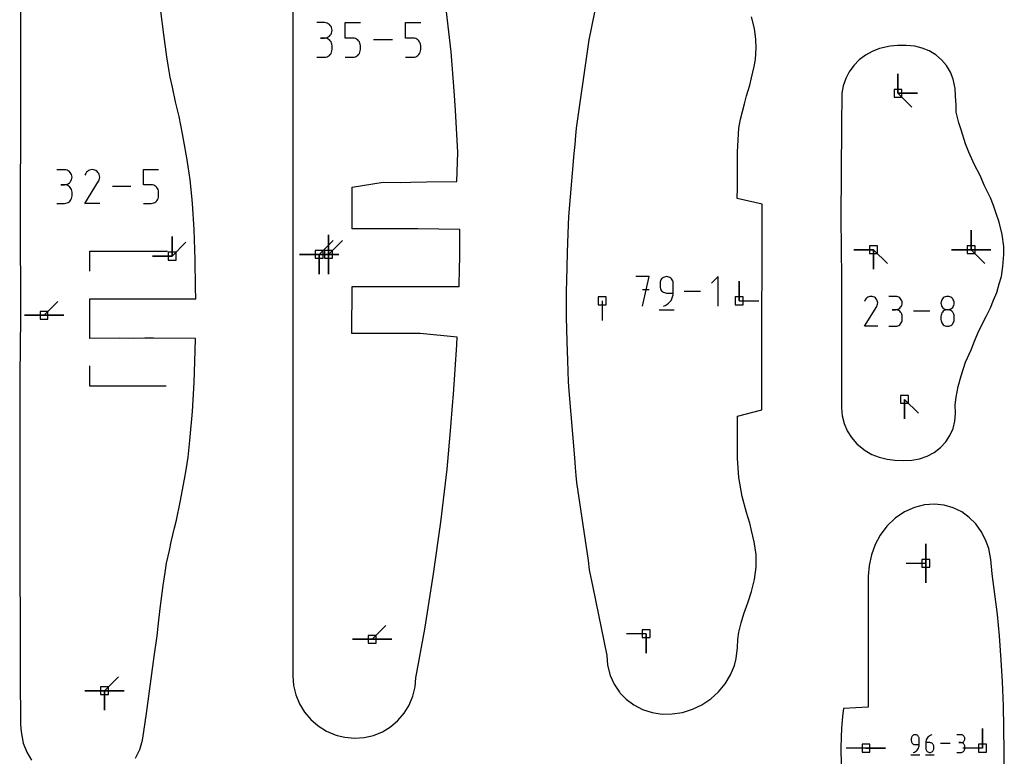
# Model space of a CAD drawing. Extents: x 0 to 600, y 0 to 900.
# Tile 51 of 55: x 440 to 512, y 805 to 859. Entities that reach past the tile are written whole.
import ezdxf

# ---------------------------------------------------------------- set-up
doc = ezdxf.new("R2010")
doc.units = 0

msp = doc.modelspace()

# ---------------------------------------------------------------- linework, layer by layer
at = {"layer": 'annotation', "color": 1}
for p, q in [((462.329334, 858.563004), (461.769863, 858.563004)), ((462.429956, 858.553973), (462.329334, 858.563004)), ((462.524638, 858.527945), (462.429956, 858.553973)), ((462.611805, 858.486521), (462.524638, 858.527945)), ((462.689883, 858.431304), (462.611805, 858.486521)), ((463.833594, 857.443983), (463.833594, 858.565927)), ((463.833594, 858.565927), (464.952536, 858.565927)), ((468.219698, 857.443983), (468.219698, 858.565927)), ((468.219698, 858.565927), (469.33864, 858.565927)), ((462.757295, 858.363892), (462.689883, 858.431304)), ((462.812469, 858.285887), (462.757295, 858.363892)), ((462.853828, 858.198891), (462.812469, 858.285887)), ((462.812469, 857.721647), (462.853828, 857.808919)), ((462.879798, 858.104502), (462.853828, 858.198891)), ((462.853828, 857.808919), (462.879798, 857.903674)), ((462.888805, 858.004323), (462.879798, 858.104502)), ((462.879798, 857.903674), (462.888805, 858.004323)), ((462.888805, 858.004323), (462.888805, 858.004323)), ((462.329334, 857.444062), (462.049204, 857.444062)), ((462.049204, 857.444062), (462.329334, 857.444062)), ((462.329334, 857.444062), (462.429956, 857.453096)), ((462.429956, 857.435031), (462.329334, 857.444062)), ((462.329334, 857.444062), (462.329334, 857.444062)), ((462.429956, 857.453096), (462.524638, 857.479139)), ((462.524638, 857.409003), (462.429956, 857.435031)), ((462.524638, 857.479139), (462.611805, 857.520603)), ((462.611805, 857.367579), (462.524638, 857.409003)), ((462.611805, 857.520603), (462.689883, 857.575901)), ((462.689883, 857.312362), (462.611805, 857.367579)), ((462.689883, 857.575901), (462.757295, 857.643445)), ((462.757295, 857.24495), (462.689883, 857.312362)), ((462.757295, 857.643445), (462.812469, 857.721647)), ((462.812469, 857.166945), (462.757295, 857.24495)), ((462.853828, 857.079949), (462.812469, 857.166945)), ((462.879798, 856.98556), (462.853828, 857.079949)), ((464.393065, 857.443983), (463.833594, 857.443983)), ((464.493521, 857.435004), (464.393065, 857.443983)), ((464.588114, 857.409106), (464.493521, 857.435004)), ((464.675255, 857.367852), (464.588114, 857.409106)), ((464.753353, 857.312803), (464.675255, 857.367852)), ((464.820818, 857.245521), (464.753353, 857.312803)), ((464.876059, 857.167569), (464.820818, 857.245521)), ((464.917486, 857.080507), (464.876059, 857.167569)), ((464.943508, 856.985897), (464.917486, 857.080507)), ((467.275146, 857.306209), (465.897561, 857.306209)), ((468.779169, 857.443983), (468.219698, 857.443983)), ((468.879625, 857.435004), (468.779169, 857.443983)), ((468.974218, 857.409106), (468.879625, 857.435004)), ((469.061359, 857.367852), (468.974218, 857.409106)), ((469.139457, 857.312803), (469.061359, 857.367852)), ((469.206922, 857.245521), (469.139457, 857.312803)), ((469.262163, 857.167569), (469.206922, 857.245521)), ((469.30359, 857.080507), (469.262163, 857.167569)), ((469.329612, 856.985897), (469.30359, 857.080507)), ((462.757295, 856.245617), (462.812469, 856.323616)), ((462.812469, 856.323616), (462.853828, 856.41062)), ((462.853828, 856.41062), (462.879798, 856.50503)), ((462.888805, 856.885381), (462.879798, 856.98556)), ((462.879798, 856.50503), (462.888805, 856.605251)), ((462.888805, 856.605251), (462.888805, 856.885381)), ((462.888805, 856.885381), (462.888805, 856.885381)), ((464.820766, 856.245782), (464.876024, 856.323959)), ((464.876024, 856.323959), (464.917468, 856.41121)), ((464.917468, 856.41121), (464.943503, 856.50595)), ((464.943503, 856.50595), (464.952536, 856.606594)), ((464.952536, 856.885302), (464.943508, 856.985897)), ((464.952536, 856.606594), (464.952536, 856.885302)), ((464.952536, 856.885302), (464.952536, 856.885302)), ((469.20687, 856.245782), (469.262128, 856.323959)), ((469.262128, 856.323959), (469.303572, 856.41121)), ((469.303572, 856.41121), (469.329607, 856.50595)), ((469.329607, 856.50595), (469.33864, 856.606594)), ((469.33864, 856.885302), (469.329612, 856.985897)), ((469.33864, 856.606594), (469.33864, 856.885302)), ((469.33864, 856.885302), (469.33864, 856.885302)), ((461.769863, 856.04657), (462.329334, 856.04657)), ((462.329334, 856.04657), (462.429956, 856.055596)), ((462.329334, 856.04657), (462.329334, 856.04657)), ((462.429956, 856.055596), (462.524638, 856.081611)), ((462.524638, 856.081611), (462.611805, 856.123017)), ((462.611805, 856.123017), (462.689883, 856.178218)), ((462.689883, 856.178218), (462.757295, 856.245617)), ((463.833594, 856.046491), (464.393065, 856.046491)), ((464.393065, 856.046491), (464.493479, 856.055519)), ((464.393065, 856.046491), (464.393065, 856.046491)), ((464.493479, 856.055519), (464.58805, 856.081548)), ((464.58805, 856.081548), (464.675185, 856.122991)), ((464.675185, 856.122991), (464.753288, 856.178264)), ((464.753288, 856.178264), (464.820766, 856.245782)), ((468.219698, 856.046491), (468.779169, 856.046491)), ((468.779169, 856.046491), (468.879583, 856.055519)), ((468.779169, 856.046491), (468.779169, 856.046491)), ((468.879583, 856.055519), (468.974154, 856.081548)), ((468.974154, 856.081548), (469.061289, 856.122991)), ((469.061289, 856.122991), (469.139392, 856.178264)), ((469.139392, 856.178264), (469.20687, 856.245782)), ((504.071962, 853.417159), (504.071962, 854.845909)), ((504.071962, 853.417159), (504.071962, 854.845909)), ((504.071962, 854.845909), (504.071962, 853.417159)), ((504.071962, 853.417159), (504.071962, 854.845909)), ((504.071962, 854.845909), (504.071962, 853.417159)), ((504.071962, 853.417159), (505.500712, 853.417159)), ((504.071962, 853.417159), (505.500712, 853.417159)), ((505.500712, 853.417159), (504.071962, 853.417159)), ((504.071962, 853.417159), (505.082241, 852.40688)), ((443.414543, 847.856211), (442.868185, 847.856211)), ((443.512807, 847.847391), (443.414543, 847.856211)), ((443.60527, 847.821973), (443.512807, 847.847391)), ((443.690393, 847.781521), (443.60527, 847.821973)), ((443.766641, 847.727597), (443.690393, 847.781521)), ((443.832473, 847.661766), (443.766641, 847.727597)), ((445.082269, 847.733616), (445.013958, 847.666219)), ((445.159878, 847.787133), (445.082269, 847.733616)), ((445.244706, 847.82623), (445.159878, 847.787133)), ((445.334677, 847.850367), (445.244706, 847.82623)), ((445.427711, 847.859006), (445.334677, 847.850367)), ((445.521732, 847.851605), (445.427711, 847.859006)), ((445.614663, 847.827625), (445.521732, 847.851605)), ((445.704424, 847.786527), (445.614663, 847.827625)), ((445.784707, 847.729519), (445.704424, 847.786527)), ((445.704424, 847.786527), (445.704424, 847.786527)), ((445.851832, 847.661109), (445.784707, 847.729519)), ((449.167216, 846.763418), (449.167216, 847.859066)), ((449.167216, 847.859066), (450.259931, 847.859066)), ((443.886354, 847.585589), (443.832473, 847.661766)), ((443.832473, 846.958205), (443.886354, 847.034574)), ((443.926743, 847.500632), (443.886354, 847.585589)), ((443.886354, 847.034574), (443.926743, 847.119801)), ((443.952105, 847.408456), (443.926743, 847.500632)), ((443.926743, 847.119801), (443.952105, 847.212335)), ((443.960901, 847.310625), (443.952105, 847.408456)), ((443.952105, 847.212335), (443.960901, 847.310625)), ((443.960901, 847.310625), (443.960901, 847.310625)), ((444.883731, 845.398661), (445.893435, 847.024157)), ((444.957021, 847.585481), (444.885274, 847.44785)), ((445.013958, 847.666219), (444.957021, 847.585481)), ((445.905202, 847.583395), (445.851832, 847.661109)), ((445.893435, 847.024157), (445.894643, 847.02565)), ((445.893435, 847.024157), (445.893435, 847.024157)), ((445.894643, 847.02565), (445.8958, 847.027157)), ((445.8958, 847.027157), (445.896916, 847.028688)), ((445.896916, 847.028688), (445.897997, 847.030258)), ((445.897997, 847.030258), (445.899052, 847.031879)), ((445.899052, 847.031879), (445.900087, 847.033563)), ((445.900087, 847.033563), (445.901111, 847.035323)), ((445.901111, 847.035323), (445.902132, 847.037172)), ((445.902132, 847.037172), (445.903156, 847.039123)), ((445.903156, 847.039123), (445.944847, 847.128636)), ((445.903156, 847.039123), (445.903156, 847.039123)), ((445.944221, 847.498473), (445.905202, 847.583395)), ((445.968292, 847.408439), (445.944221, 847.498473)), ((445.944847, 847.128636), (445.969201, 847.221424)), ((445.976817, 847.315391), (445.968292, 847.408439)), ((445.969201, 847.221424), (445.976817, 847.315391)), ((443.414543, 846.763496), (443.140978, 846.763496)), ((443.140978, 846.763496), (443.414543, 846.763496)), ((443.414543, 846.763496), (443.512807, 846.772318)), ((443.512807, 846.754676), (443.414543, 846.763496)), ((443.414543, 846.763496), (443.414543, 846.763496)), ((443.512807, 846.772318), (443.60527, 846.79775)), ((443.60527, 846.729258), (443.512807, 846.754676)), ((443.60527, 846.79775), (443.690393, 846.838243)), ((443.690393, 846.688806), (443.60527, 846.729258)), ((443.690393, 846.838243), (443.766641, 846.892245)), ((443.766641, 846.634882), (443.690393, 846.688806)), ((443.766641, 846.892245), (443.832473, 846.958205)), ((443.832473, 846.56905), (443.766641, 846.634882)), ((443.886354, 846.492874), (443.832473, 846.56905)), ((443.926743, 846.407916), (443.886354, 846.492874)), ((443.952105, 846.31574), (443.926743, 846.407916)), ((443.960901, 846.217909), (443.952105, 846.31574)), ((448.244803, 846.628873), (446.899507, 846.628873)), ((449.713574, 846.763418), (449.167216, 846.763418)), ((449.811675, 846.754649), (449.713574, 846.763418)), ((449.904051, 846.729358), (449.811675, 846.754649)), ((449.98915, 846.689071), (449.904051, 846.729358)), ((450.065417, 846.635313), (449.98915, 846.689071)), ((450.131301, 846.569608), (450.065417, 846.635313)), ((450.185247, 846.493483), (450.131301, 846.569608)), ((450.225703, 846.408461), (450.185247, 846.493483)), ((450.251115, 846.316069), (450.225703, 846.408461)), ((450.259931, 846.217832), (450.251115, 846.316069)), ((443.766641, 845.527321), (443.832473, 845.59314)), ((443.832473, 845.59314), (443.886354, 845.669311)), ((443.886354, 845.669311), (443.926743, 845.754276)), ((443.926743, 845.754276), (443.952105, 845.846473)), ((443.952105, 845.846473), (443.960901, 845.944345)), ((443.960901, 845.944345), (443.960901, 846.217909)), ((443.960901, 846.217909), (443.960901, 846.217909)), ((450.065354, 845.527366), (450.13125, 845.593301)), ((450.13125, 845.593301), (450.185213, 845.669646)), ((450.185213, 845.669646), (450.225685, 845.754852)), ((450.225685, 845.754852), (450.25111, 845.847371)), ((450.25111, 845.847371), (450.259931, 845.945656)), ((450.259931, 845.945656), (450.259931, 846.217832)), ((450.259931, 846.217832), (450.259931, 846.217832)), ((442.868185, 845.398758), (443.414543, 845.398758)), ((443.414543, 845.398758), (443.512807, 845.407573)), ((443.414543, 845.398758), (443.414543, 845.398758)), ((443.512807, 845.407573), (443.60527, 845.432978)), ((443.60527, 845.432978), (443.690393, 845.473414)), ((443.690393, 845.473414), (443.766641, 845.527321)), ((445.976446, 845.398661), (444.883731, 845.398661)), ((449.167216, 845.398681), (449.713574, 845.398681)), ((449.713574, 845.398681), (449.811634, 845.407498)), ((449.713574, 845.398681), (449.713574, 845.398681)), ((449.811634, 845.407498), (449.903989, 845.432917)), ((449.903989, 845.432917), (449.989081, 845.473389)), ((449.989081, 845.473389), (450.065354, 845.527366)), ((509.393919, 842.031592), (509.393919, 843.460342)), ((509.393919, 842.031592), (509.393919, 843.460342)), ((509.393919, 843.460342), (509.393919, 842.031592)), ((509.393919, 842.031592), (509.393919, 843.460342)), ((509.393919, 843.460342), (509.393919, 842.031592)), ((509.393919, 842.031592), (509.393919, 843.460342)), ((509.393919, 843.460342), (509.393919, 842.031592)), ((451.244582, 841.556928), (451.244582, 842.985678)), ((451.244582, 841.556928), (451.244582, 842.985678)), ((451.244582, 842.985678), (451.244582, 841.556928)), ((451.244582, 841.556928), (451.244582, 842.985678)), ((451.244582, 842.985678), (451.244582, 841.556928)), ((461.950907, 841.688506), (462.961185, 842.698785)), ((462.631734, 841.688506), (462.631734, 843.117256)), ((462.631734, 841.688506), (462.631734, 843.117256)), ((462.631734, 843.117256), (462.631734, 841.688506)), ((462.631734, 841.688506), (462.631734, 843.117256)), ((462.631734, 843.117256), (462.631734, 841.688506)), ((462.631734, 841.688506), (462.631734, 843.117256)), ((462.631734, 843.117256), (462.631734, 841.688506)), ((462.631734, 841.688506), (463.642012, 842.698785)), ((451.244582, 841.556928), (452.254861, 842.567206)), ((502.289933, 842.031592), (500.861183, 842.031592)), ((502.289933, 842.031592), (500.861183, 842.031592)), ((500.861183, 842.031592), (502.289933, 842.031592)), ((502.289933, 842.031592), (502.289933, 840.602842)), ((502.289933, 842.031592), (502.289933, 840.602842)), ((502.289933, 840.602842), (502.289933, 842.031592)), ((502.289933, 842.031592), (502.289933, 840.602842)), ((502.289933, 840.602842), (502.289933, 842.031592)), ((502.289933, 842.031592), (503.300212, 841.021313)), ((509.393919, 842.031592), (507.965169, 842.031592)), ((509.393919, 842.031592), (507.965169, 842.031592)), ((507.965169, 842.031592), (509.393919, 842.031592)), ((509.393919, 842.031592), (510.822669, 842.031592)), ((509.393919, 842.031592), (510.822669, 842.031592)), ((510.822669, 842.031592), (509.393919, 842.031592)), ((509.393919, 842.031592), (510.822669, 842.031592)), ((510.822669, 842.031592), (509.393919, 842.031592)), ((509.393919, 842.031592), (510.404198, 841.021313)), ((445.265192, 841.165383), (445.265499, 841.926165)), ((445.265499, 841.926165), (447.041563, 841.925571)), ((447.041563, 841.925571), (447.709497, 841.926085)), ((447.709497, 841.926085), (448.611783, 841.919564)), ((448.611783, 841.919564), (450.908449, 841.919089)), ((451.244582, 841.556928), (449.815832, 841.556928)), ((451.244582, 841.556928), (449.815832, 841.556928)), ((449.815832, 841.556928), (451.244582, 841.556928)), ((461.950907, 841.688506), (460.522157, 841.688506)), ((461.950907, 841.688506), (460.522157, 841.688506)), ((460.522157, 841.688506), (461.950907, 841.688506)), ((462.631734, 841.688506), (461.202984, 841.688506)), ((462.631734, 841.688506), (461.202984, 841.688506)), ((461.202984, 841.688506), (462.631734, 841.688506)), ((461.950907, 841.688506), (463.379657, 841.688506)), ((461.950907, 841.688506), (463.379657, 841.688506)), ((463.379657, 841.688506), (461.950907, 841.688506)), ((461.950907, 841.688506), (461.950907, 840.259756)), ((461.950907, 841.688506), (463.379657, 841.688506)), ((463.379657, 841.688506), (461.950907, 841.688506)), ((461.950907, 841.688506), (461.950907, 840.259756)), ((461.950907, 840.259756), (461.950907, 841.688506)), ((461.950907, 841.688506), (463.379657, 841.688506)), ((463.379657, 841.688506), (461.950907, 841.688506)), ((461.950907, 841.688506), (461.950907, 840.259756)), ((461.950907, 840.259756), (461.950907, 841.688506)), ((462.631734, 841.688506), (462.631734, 840.259756)), ((462.631734, 841.688506), (462.631734, 840.259756)), ((462.631734, 840.259756), (462.631734, 841.688506)), ((462.631734, 841.688506), (462.631734, 840.259756)), ((462.631734, 840.259756), (462.631734, 841.688506)), ((445.265097, 840.464622), (445.265192, 841.165383)), ((485.952688, 840.071548), (484.997152, 840.071548)), ((485.474988, 837.92277), (485.952688, 840.071548)), ((486.823668, 839.834802), (486.788322, 839.760369)), ((486.870797, 839.901498), (486.823668, 839.834802)), ((486.928347, 839.959105), (486.870797, 839.901498)), ((486.99496, 840.006268), (486.928347, 839.959105)), ((487.069275, 840.041632), (486.99496, 840.006268)), ((487.149933, 840.063844), (487.069275, 840.041632)), ((487.235575, 840.071548), (487.149933, 840.063844)), ((487.321393, 840.063844), (487.235575, 840.071548)), ((487.235575, 840.071548), (487.235575, 840.071548)), ((487.402146, 840.041632), (487.321393, 840.063844)), ((487.476489, 840.006268), (487.402146, 840.041632)), ((487.543079, 839.959105), (487.476489, 840.006268)), ((487.600574, 839.901498), (487.543079, 839.959105)), ((487.647631, 839.834802), (487.600574, 839.901498)), ((487.682905, 839.760369), (487.647631, 839.834802)), ((490.977138, 840.071548), (490.499437, 839.593713)), ((490.977138, 837.92277), (490.977138, 840.071548)), ((485.952688, 839.114664), (485.474988, 839.114664)), ((486.766117, 839.679555), (486.758413, 839.593713)), ((486.758413, 839.593713), (486.758413, 839.354795)), ((486.758413, 839.354795), (486.758413, 839.354795)), ((486.758413, 839.354795), (486.766117, 839.268958)), ((486.788322, 839.760369), (486.766117, 839.679555)), ((486.766117, 839.268958), (486.788322, 839.188156)), ((486.788322, 839.188156), (486.823668, 839.113741)), ((486.823668, 839.113741), (486.870797, 839.047065)), ((487.705055, 839.679555), (487.682905, 839.760369)), ((487.712736, 839.593713), (487.705055, 839.679555)), ((487.712736, 838.877094), (487.712736, 839.593713)), ((487.712736, 839.593713), (487.712736, 839.593713)), ((492.519654, 838.302655), (492.519654, 839.731405)), ((492.519654, 838.302655), (492.519654, 839.731405)), ((492.519654, 839.731405), (492.519654, 838.302655)), ((486.870797, 839.047065), (486.928347, 838.989481)), ((486.928347, 838.989481), (486.99496, 838.94234)), ((486.99496, 838.94234), (487.069275, 838.906993)), ((487.069275, 838.906993), (487.149933, 838.884794)), ((487.149933, 838.884794), (487.235575, 838.877094)), ((487.235575, 838.877094), (487.712736, 838.877094)), ((487.554058, 838.338334), (487.621538, 838.461085)), ((487.621538, 838.461085), (487.671341, 838.592963)), ((487.671341, 838.592963), (487.702172, 838.732217)), ((487.702172, 838.732217), (487.712736, 838.877094)), ((489.69378, 838.997159), (488.518865, 838.997159)), ((501.692884, 838.388993), (501.62942, 838.267252)), ((501.743247, 838.460409), (501.692884, 838.388993)), ((501.803672, 838.520025), (501.743247, 838.460409)), ((501.872321, 838.567363), (501.803672, 838.520025)), ((501.947355, 838.601947), (501.872321, 838.567363)), ((502.026938, 838.623297), (501.947355, 838.601947)), ((502.109232, 838.630938), (502.026938, 838.623297)), ((502.192398, 838.624392), (502.109232, 838.630938)), ((502.274599, 838.603181), (502.192398, 838.624392)), ((502.353998, 838.566828), (502.274599, 838.603181)), ((502.425011, 838.516401), (502.353998, 838.566828)), ((502.353998, 838.566828), (502.353998, 838.566828)), ((502.484386, 838.45589), (502.425011, 838.516401)), ((502.531595, 838.387148), (502.484386, 838.45589)), ((502.566109, 838.31203), (502.531595, 838.387148)), ((503.89418, 838.628467), (503.410901, 838.628467)), ((503.981099, 838.620665), (503.89418, 838.628467)), ((504.062887, 838.598182), (503.981099, 838.620665)), ((504.138183, 838.5624), (504.062887, 838.598182)), ((504.205628, 838.514702), (504.138183, 838.5624)), ((504.26386, 838.45647), (504.205628, 838.514702)), ((504.311519, 838.389089), (504.26386, 838.45647)), ((504.347246, 838.31394), (504.311519, 838.389089)), ((507.265745, 838.388952), (507.22996, 838.313803)), ((507.313463, 838.456334), (507.265745, 838.388952)), ((507.37174, 838.514565), (507.313463, 838.456334)), ((507.439203, 838.562263), (507.37174, 838.514565)), ((507.514476, 838.598045), (507.439203, 838.562263)), ((507.596188, 838.620528), (507.514476, 838.598045)), ((507.682963, 838.62833), (507.596188, 838.620528)), ((507.769738, 838.620528), (507.682963, 838.62833)), ((507.682963, 838.62833), (507.682963, 838.62833)), ((507.85145, 838.598045), (507.769738, 838.620528)), ((507.926723, 838.562263), (507.85145, 838.598045)), ((507.994186, 838.514565), (507.926723, 838.562263)), ((508.052463, 838.456334), (507.994186, 838.514565)), ((508.100181, 838.388952), (508.052463, 838.456334)), ((508.135966, 838.313803), (508.100181, 838.388952)), ((441.927748, 837.25705), (442.938027, 838.267329)), ((482.542417, 838.302655), (482.542416, 836.873905)), ((486.996792, 837.92277), (487.133246, 837.97362)), ((486.996792, 837.92277), (486.996792, 837.92277)), ((487.133246, 837.97362), (487.258494, 838.042352)), ((487.258494, 838.042352), (487.371241, 838.127216)), ((487.371241, 838.127216), (487.470194, 838.226461)), ((487.470194, 838.226461), (487.554058, 838.338334)), ((492.519654, 838.302655), (493.948404, 838.302655)), ((501.628055, 836.454647), (502.521187, 837.892475)), ((502.521187, 837.892475), (502.522255, 837.893796)), ((502.521187, 837.892475), (502.521187, 837.892475)), ((502.522255, 837.893796), (502.523279, 837.895128)), ((502.523279, 837.895128), (502.524266, 837.896483)), ((502.524266, 837.896483), (502.525222, 837.897872)), ((502.525222, 837.897872), (502.526155, 837.899305)), ((502.526155, 837.899305), (502.527071, 837.900795)), ((502.527071, 837.900795), (502.527977, 837.902352)), ((502.527977, 837.902352), (502.52888, 837.903988)), ((502.52888, 837.903988), (502.529785, 837.905713)), ((502.529785, 837.905713), (502.566663, 837.984892)), ((502.529785, 837.905713), (502.529785, 837.905713)), ((502.587401, 838.232391), (502.566109, 838.31203)), ((502.566663, 837.984892), (502.588206, 838.066967)), ((502.594943, 838.150085), (502.587401, 838.232391)), ((502.588206, 838.066967), (502.594943, 838.150085)), ((503.89418, 837.661908), (503.981099, 837.669711)), ((503.981099, 837.669711), (504.062887, 837.692208)), ((504.062887, 837.692208), (504.138183, 837.728025)), ((504.138183, 837.728025), (504.205628, 837.775792)), ((504.205628, 837.775792), (504.26386, 837.834138)), ((504.26386, 837.834138), (504.311519, 837.90169)), ((504.311519, 837.90169), (504.347246, 837.977077)), ((504.36968, 838.232406), (504.347246, 838.31394)), ((504.347246, 837.977077), (504.36968, 838.058927)), ((504.37746, 838.145869), (504.36968, 838.232406)), ((504.36968, 838.058927), (504.37746, 838.145869)), ((504.37746, 838.145869), (504.37746, 838.145869)), ((507.207482, 838.232269), (507.199684, 838.145733)), ((507.199684, 838.145733), (507.199684, 838.145733)), ((507.199684, 838.145733), (507.207486, 838.058791)), ((507.22996, 838.313803), (507.207482, 838.232269)), ((507.207486, 838.058791), (507.229976, 837.97694)), ((507.229976, 837.97694), (507.265776, 837.901553)), ((507.265776, 837.901553), (507.313508, 837.834001)), ((507.313508, 837.834001), (507.371797, 837.775656)), ((507.371797, 837.775656), (507.439263, 837.727889)), ((507.439263, 837.727889), (507.514532, 837.692071)), ((507.514532, 837.692071), (507.596224, 837.669575)), ((507.596224, 837.669575), (507.682963, 837.661771)), ((507.682963, 837.661771), (507.769702, 837.669575)), ((507.769702, 837.669575), (507.851394, 837.692071)), ((507.851394, 837.692071), (507.926663, 837.727889)), ((507.926663, 837.727889), (507.994129, 837.775656)), ((507.994129, 837.775656), (508.052418, 837.834001)), ((508.052418, 837.834001), (508.10015, 837.901553)), ((508.10015, 837.901553), (508.13595, 837.97694)), ((508.13595, 837.97694), (508.15844, 838.058791)), ((508.158444, 838.232269), (508.135966, 838.313803)), ((508.15844, 838.058791), (508.166242, 838.145733)), ((508.166242, 838.145733), (508.158444, 838.232269)), ((508.166242, 838.145733), (508.166242, 838.145733)), ((441.927748, 837.25705), (440.498998, 837.25705)), ((441.927748, 837.25705), (440.498998, 837.25705)), ((440.498998, 837.25705), (441.927748, 837.25705)), ((441.927748, 837.25705), (443.356498, 837.25705)), ((441.927748, 837.25705), (443.356498, 837.25705)), ((443.356498, 837.25705), (441.927748, 837.25705)), ((441.927748, 837.25705), (443.356498, 837.25705)), ((443.356498, 837.25705), (441.927748, 837.25705)), ((486.698784, 837.654173), (487.773173, 837.654173)), ((503.89418, 837.661908), (503.652199, 837.661908)), ((503.652199, 837.661908), (503.89418, 837.661908)), ((503.981099, 837.654106), (503.89418, 837.661908)), ((503.89418, 837.661908), (503.89418, 837.661908)), ((504.062887, 837.631623), (503.981099, 837.654106)), ((504.138183, 837.595841), (504.062887, 837.631623)), ((504.205628, 837.548143), (504.138183, 837.595841)), ((504.26386, 837.489912), (504.205628, 837.548143)), ((504.311519, 837.42253), (504.26386, 837.489912)), ((504.347246, 837.347381), (504.311519, 837.42253)), ((504.36968, 837.265847), (504.347246, 837.347381)), ((504.37746, 837.179311), (504.36968, 837.265847)), ((504.37746, 836.93733), (504.37746, 837.179311)), ((504.37746, 837.179311), (504.37746, 837.179311)), ((506.383766, 837.542828), (505.193787, 837.542828)), ((507.207482, 837.264848), (507.199684, 837.177946)), ((507.199684, 837.177946), (507.199684, 836.937193)), ((507.22996, 837.346666), (507.207482, 837.264848)), ((507.265745, 837.42203), (507.22996, 837.346666)), ((507.313463, 837.489564), (507.265745, 837.42203)), ((507.37174, 837.547898), (507.313463, 837.489564)), ((507.439203, 837.595659), (507.37174, 837.547898)), ((507.514476, 837.631473), (507.439203, 837.595659)), ((507.596188, 837.653968), (507.514476, 837.631473)), ((507.682963, 837.661771), (507.596188, 837.653968)), ((507.769738, 837.653972), (507.682963, 837.661771)), ((507.682963, 837.661771), (507.682963, 837.661771)), ((507.682963, 837.661771), (507.682963, 837.661771)), ((507.85145, 837.631488), (507.769738, 837.653972)), ((507.926723, 837.595689), (507.85145, 837.631488)), ((507.994186, 837.547943), (507.926723, 837.595689)), ((508.052463, 837.489621), (507.994186, 837.547943)), ((508.100181, 837.42209), (508.052463, 837.489621)), ((508.135966, 837.346721), (508.100181, 837.42209)), ((508.158444, 837.264883), (508.135966, 837.346721)), ((508.166242, 837.177946), (508.158444, 837.264883)), ((508.166242, 836.937193), (508.166242, 837.177946)), ((508.166242, 837.177946), (508.166242, 837.177946)), ((502.594614, 836.454647), (501.628055, 836.454647)), ((503.410901, 836.454733), (503.89418, 836.454733)), ((503.89418, 836.454733), (503.981099, 836.46253)), ((503.89418, 836.454733), (503.89418, 836.454733)), ((503.981099, 836.46253), (504.062887, 836.485002)), ((504.062887, 836.485002), (504.138183, 836.520769)), ((504.138183, 836.520769), (504.205628, 836.568453)), ((504.205628, 836.568453), (504.26386, 836.626673)), ((504.26386, 836.626673), (504.311519, 836.69405)), ((504.311519, 836.69405), (504.347246, 836.769204)), ((504.347246, 836.769204), (504.36968, 836.850758)), ((504.36968, 836.850758), (504.37746, 836.93733)), ((507.199684, 836.937193), (507.199684, 836.937193)), ((507.199684, 836.937193), (507.207486, 836.850298)), ((507.207486, 836.850298), (507.229976, 836.768573)), ((507.229976, 836.768573), (507.265776, 836.693367)), ((507.265776, 836.693367), (507.313508, 836.626031)), ((507.313508, 836.626031), (507.371797, 836.567912)), ((507.371797, 836.567912), (507.439263, 836.52036)), ((507.439263, 836.52036), (507.514532, 836.484724)), ((507.514532, 836.484724), (507.596224, 836.462353)), ((507.596224, 836.462353), (507.682963, 836.454596)), ((507.682963, 836.454596), (507.769702, 836.462353)), ((507.682963, 836.454596), (507.682963, 836.454596)), ((507.769702, 836.462353), (507.851394, 836.484724)), ((507.851394, 836.484724), (507.926663, 836.52036)), ((507.926663, 836.52036), (507.994129, 836.567912)), ((507.994129, 836.567912), (508.052418, 836.626031)), ((508.052418, 836.626031), (508.10015, 836.693367)), ((508.10015, 836.693367), (508.13595, 836.768573)), ((508.13595, 836.768573), (508.15844, 836.850298)), ((508.15844, 836.850298), (508.166242, 836.937193)), ((445.253407, 832.830069), (445.256387, 833.570514)), ((445.251466, 832.086404), (445.253407, 832.830069)), ((446.993353, 832.091587), (445.251466, 832.086404)), ((447.644798, 832.098015), (446.993353, 832.091587)), ((448.403431, 832.095729), (447.644798, 832.098015)), ((450.824135, 832.105273), (448.403431, 832.095729)), ((504.548212, 831.132295), (504.548212, 829.703545)), ((504.548212, 831.132295), (504.548212, 829.703545)), ((504.548212, 829.703545), (504.548212, 831.132295)), ((504.548212, 831.132295), (505.558491, 830.122016)), ((506.100113, 819.191598), (506.100113, 820.620348)), ((506.100113, 819.191598), (506.100113, 820.620348)), ((506.100113, 820.620348), (506.100113, 819.191598)), ((506.100113, 819.191598), (506.100113, 820.620348)), ((506.100113, 820.620348), (506.100113, 819.191598)), ((506.100113, 819.191598), (504.671363, 819.191598)), ((506.100113, 819.191598), (506.100113, 817.762848)), ((506.100113, 819.191598), (506.100113, 817.762848)), ((506.100113, 817.762848), (506.100113, 819.191598)), ((465.800846, 813.662102), (466.811125, 814.672381)), ((485.743364, 814.07158), (484.314614, 814.07158)), ((485.743364, 814.07158), (485.743364, 812.64283)), ((485.743364, 814.07158), (485.743364, 812.64283)), ((485.743364, 812.64283), (485.743364, 814.07158)), ((465.800846, 813.662102), (464.372096, 813.662102)), ((465.800846, 813.662102), (464.372096, 813.662102)), ((464.372096, 813.662102), (465.800846, 813.662102)), ((465.800846, 813.662102), (467.229596, 813.662102)), ((465.800846, 813.662102), (467.229596, 813.662102)), ((467.229596, 813.662102), (465.800846, 813.662102)), ((465.800846, 813.662102), (467.229596, 813.662102)), ((467.229596, 813.662102), (465.800846, 813.662102)), ((446.326242, 809.921254), (447.336521, 810.931533)), ((446.326242, 809.921254), (444.897492, 809.921254)), ((446.326242, 809.921254), (444.897492, 809.921254)), ((444.897492, 809.921254), (446.326242, 809.921254)), ((446.326242, 809.921254), (447.754992, 809.921254)), ((446.326242, 809.921254), (447.754992, 809.921254)), ((447.754992, 809.921254), (446.326242, 809.921254)), ((446.326242, 809.921254), (446.326242, 808.492504)), ((446.326242, 809.921254), (447.754992, 809.921254)), ((447.754992, 809.921254), (446.326242, 809.921254)), ((446.326242, 809.921254), (446.326242, 808.492504)), ((446.326242, 808.492504), (446.326242, 809.921254)), ((446.326242, 809.921254), (447.754992, 809.921254)), ((447.754992, 809.921254), (446.326242, 809.921254)), ((446.326242, 809.921254), (446.326242, 808.492504)), ((446.326242, 808.492504), (446.326242, 809.921254)), ((510.223846, 805.741796), (510.223846, 807.170546)), ((510.223846, 805.741796), (510.223846, 807.170546)), ((510.223846, 807.170546), (510.223846, 805.741796)), ((501.769571, 806.614932), (501.769592, 806.60927)), ((505.044475, 806.477826), (505.039827, 806.426038)), ((505.039827, 806.426038), (505.039827, 806.281899)), ((505.039827, 806.281899), (505.039827, 806.281899)), ((505.039827, 806.281899), (505.044475, 806.230114)), ((505.057871, 806.526581), (505.044475, 806.477826)), ((505.044475, 806.230114), (505.057871, 806.181366)), ((505.079196, 806.571486), (505.057871, 806.526581)), ((505.057871, 806.181366), (505.079196, 806.136472)), ((505.107628, 806.611724), (505.079196, 806.571486)), ((505.079196, 806.136472), (505.107628, 806.096247)), ((505.142349, 806.646479), (505.107628, 806.611724)), ((505.182536, 806.674932), (505.142349, 806.646479)), ((505.22737, 806.696267), (505.182536, 806.674932)), ((505.276031, 806.709667), (505.22737, 806.696267)), ((505.327698, 806.714315), (505.276031, 806.709667)), ((505.379472, 806.709667), (505.327698, 806.714315)), ((505.327698, 806.714315), (505.327698, 806.714315)), ((505.42819, 806.696267), (505.379472, 806.709667)), ((505.473041, 806.674932), (505.42819, 806.696267)), ((505.513215, 806.646479), (505.473041, 806.674932)), ((505.547902, 806.611724), (505.513215, 806.646479)), ((505.576291, 806.571486), (505.547902, 806.611724)), ((505.597572, 806.526581), (505.576291, 806.571486)), ((505.610935, 806.477826), (505.597572, 806.526581)), ((505.615569, 806.426038), (505.610935, 806.477826)), ((505.615569, 805.993703), (505.615569, 806.426038)), ((505.615569, 806.426038), (505.615569, 806.426038)), ((506.108157, 806.224652), (506.101783, 806.137029)), ((506.101783, 806.137029), (506.101783, 805.706158)), ((506.389654, 806.137029), (506.101783, 806.137029)), ((506.126762, 806.308841), (506.108157, 806.224652)), ((506.156821, 806.388551), (506.126762, 806.308841)), ((506.197556, 806.46274), (506.156821, 806.388551)), ((506.248192, 806.530362), (506.197556, 806.46274)), ((506.307951, 806.590374), (506.248192, 806.530362)), ((506.376056, 806.641733), (506.307951, 806.590374)), ((506.451731, 806.683395), (506.376056, 806.641733)), ((506.441428, 806.132409), (506.389654, 806.137029)), ((506.534199, 806.714315), (506.451731, 806.683395)), ((506.534199, 806.714315), (506.534199, 806.714315)), ((508.646484, 806.712811), (508.358614, 806.712811)), ((508.646484, 806.13707), (508.502346, 806.13707)), ((508.502346, 806.13707), (508.646484, 806.13707)), ((508.698259, 806.708164), (508.646484, 806.712811)), ((508.646484, 806.13707), (508.698259, 806.141718)), ((508.698259, 806.132423), (508.646484, 806.13707)), ((508.646484, 806.13707), (508.646484, 806.13707)), ((508.746977, 806.694772), (508.698259, 806.708164)), ((508.698259, 806.141718), (508.746977, 806.155118)), ((508.791828, 806.673458), (508.746977, 806.694772)), ((508.746977, 806.155118), (508.791828, 806.176453)), ((508.832001, 806.645046), (508.791828, 806.673458)), ((508.791828, 806.176453), (508.832001, 806.204906)), ((508.866688, 806.61036), (508.832001, 806.645046)), ((508.832001, 806.204906), (508.866688, 806.23966)), ((508.895077, 806.570223), (508.866688, 806.61036)), ((508.866688, 806.23966), (508.895077, 806.279899)), ((508.916358, 806.52546), (508.895077, 806.570223)), ((508.895077, 806.279899), (508.916358, 806.324804)), ((508.929721, 806.476893), (508.916358, 806.52546)), ((508.916358, 806.324804), (508.929721, 806.373559)), ((508.934355, 806.425347), (508.929721, 806.476893)), ((508.929721, 806.373559), (508.934355, 806.425347)), ((508.934355, 806.425347), (508.934355, 806.425347)), ((501.741473, 805.741796), (500.312723, 805.741796)), ((501.741473, 805.741796), (503.170223, 805.741796)), ((501.741473, 805.741796), (503.170223, 805.741796)), ((503.170223, 805.741796), (501.741473, 805.741796)), ((505.107628, 806.096247), (505.142349, 806.061506)), ((505.142349, 806.061506), (505.182536, 806.033066)), ((505.182536, 806.033066), (505.22737, 806.011742)), ((505.183641, 805.417962), (505.265963, 805.448639)), ((505.22737, 806.011742), (505.276031, 805.998349)), ((505.265963, 805.448639), (505.341525, 805.490105)), ((505.276031, 805.998349), (505.327698, 805.993703)), ((505.327698, 805.993703), (505.615569, 805.993703)), ((505.341525, 805.490105), (505.409546, 805.541304)), ((505.409546, 805.541304), (505.469244, 805.601177)), ((505.469244, 805.601177), (505.519839, 805.66867)), ((505.519839, 805.66867), (505.560549, 805.742726)), ((505.560549, 805.742726), (505.590595, 805.822288)), ((505.590595, 805.822288), (505.609195, 805.906299)), ((505.609195, 805.906299), (505.615569, 805.993703)), ((506.101783, 805.706158), (506.101783, 805.706158)), ((506.101783, 805.706158), (506.106431, 805.654372)), ((506.106431, 805.654372), (506.119827, 805.605625)), ((506.119827, 805.605625), (506.141151, 805.56073)), ((506.141151, 805.56073), (506.169584, 805.520505)), ((506.169584, 805.520505), (506.204304, 805.485765)), ((506.204304, 805.485765), (506.244491, 805.457324)), ((506.244491, 805.457324), (506.289326, 805.436)), ((506.289326, 805.436), (506.337987, 805.422607)), ((506.337987, 805.422607), (506.389654, 805.417962)), ((506.389654, 805.417962), (506.441428, 805.422607)), ((506.490146, 806.119083), (506.441428, 806.132409)), ((506.441428, 805.422607), (506.490146, 805.436)), ((506.534997, 806.097856), (506.490146, 806.119083)), ((506.490146, 805.436), (506.534997, 805.457324)), ((506.575171, 806.069531), (506.534997, 806.097856)), ((506.534997, 805.457324), (506.575171, 805.485765)), ((506.609857, 806.034912), (506.575171, 806.069531)), ((506.575171, 805.485765), (506.609857, 805.520505)), ((506.638246, 805.994802), (506.609857, 806.034912)), ((506.609857, 805.520505), (506.638246, 805.56073)), ((506.659527, 805.950005), (506.638246, 805.994802)), ((506.638246, 805.56073), (506.659527, 805.605625)), ((506.67289, 805.901325), (506.659527, 805.950005)), ((506.659527, 805.605625), (506.67289, 805.654372)), ((506.677525, 805.849565), (506.67289, 805.901325)), ((506.67289, 805.654372), (506.677525, 805.706158)), ((506.677525, 805.706158), (506.677525, 805.849565)), ((506.677525, 805.849565), (506.677525, 805.849565)), ((507.872603, 806.066139), (507.163779, 806.066139)), ((508.646484, 805.418002), (508.698259, 805.422647)), ((508.746977, 806.11903), (508.698259, 806.132423)), ((508.698259, 805.422647), (508.746977, 805.436033)), ((508.791828, 806.097716), (508.746977, 806.11903)), ((508.746977, 805.436033), (508.791828, 805.457338)), ((508.832001, 806.069304), (508.791828, 806.097716)), ((508.791828, 805.457338), (508.832001, 805.485741)), ((510.223846, 805.741796), (508.795096, 805.741796)), ((508.866688, 806.034618), (508.832001, 806.069304)), ((508.832001, 805.485741), (508.866688, 805.52042)), ((508.895077, 805.994482), (508.866688, 806.034618)), ((508.866688, 805.52042), (508.895077, 805.560554)), ((508.916358, 805.949718), (508.895077, 805.994482)), ((508.895077, 805.560554), (508.916358, 805.605321)), ((508.929721, 805.901152), (508.916358, 805.949718)), ((508.916358, 805.605321), (508.929721, 805.653899)), ((508.934355, 805.849605), (508.929721, 805.901152)), ((508.929721, 805.653899), (508.934355, 805.705467)), ((508.934355, 805.705467), (508.934355, 805.849605)), ((508.934355, 805.849605), (508.934355, 805.849605)), ((505.003854, 805.255918), (505.652031, 805.255918)), ((505.183641, 805.417962), (505.183641, 805.417962)), ((506.065728, 805.255918), (506.713905, 805.255918)), ((506.389654, 805.417962), (506.389654, 805.417962)), ((508.358614, 805.418002), (508.646484, 805.418002)), ((508.646484, 805.418002), (508.646484, 805.418002))]:
    msp.add_line(p, q, dxfattribs=at)
at = {"layer": 'boundary', "color": 5}
for p, q in [((440.206456, 866.576383), (440.207066, 851.883341)), ((482.892297, 863.725816), (481.575711, 857.318523)), ((460.029735, 862.526112), (460.030013, 856.663266)), ((471.5537, 856.427381), (471.081851, 860.556219)), ((450.636997, 857.706475), (450.427549, 859.391953)), ((493.628507, 858.124962), (493.416241, 858.991717)), ((493.730242, 857.346798), (493.628507, 858.124962)), ((450.862894, 856.078622), (450.636997, 857.706475)), ((481.575711, 857.318523), (481.482086, 856.637764)), ((493.741193, 856.737723), (493.730242, 857.346798)), ((460.030013, 856.663266), (460.031017, 853.756098)), ((471.785005, 853.605997), (471.5537, 856.427381)), ((481.482086, 856.637764), (480.646069, 850.891549)), ((493.699633, 855.887664), (493.741193, 856.737723)), ((502.192669, 856.472118), (501.699602, 856.189854)), ((502.720514, 856.684386), (502.192669, 856.472118)), ((503.498637, 856.849818), (502.720514, 856.684386)), ((504.026143, 856.895272), (503.498637, 856.849818)), ((504.656621, 856.899168), (504.026143, 856.895272)), ((505.291324, 856.845032), (504.656621, 856.899168)), ((505.834486, 856.711983), (505.291324, 856.845032)), ((506.349554, 856.500463), (505.834486, 856.711983)), ((506.824317, 856.213766), (506.349554, 856.500463)), ((450.958591, 855.456947), (450.862894, 856.078622)), ((493.609058, 855.36655), (493.699633, 855.887664)), ((501.25178, 855.843513), (500.858599, 855.439903)), ((501.699602, 856.189854), (501.25178, 855.843513)), ((507.247208, 855.856968), (506.824317, 856.213766)), ((507.607117, 855.436881), (507.247208, 855.856968)), ((451.111283, 854.590366), (450.958591, 855.456947)), ((493.420781, 854.555964), (493.609058, 855.36655)), ((500.528737, 854.987049), (500.269956, 854.493918)), ((500.858599, 855.439903), (500.528737, 854.987049)), ((507.893976, 854.962051), (507.607117, 855.436881)), ((508.099055, 854.442794), (507.893976, 854.962051)), ((451.266941, 853.864265), (451.111283, 854.590366)), ((493.28731, 854.010459), (493.420781, 854.555964)), ((500.269956, 854.493918), (500.08901, 853.970573)), ((508.227395, 853.76727), (508.099055, 854.442794)), ((451.486135, 852.789083), (451.266941, 853.864265)), ((460.031017, 853.756098), (460.030982, 853.013501)), ((471.860946, 852.19374), (471.785005, 853.605997)), ((493.037718, 853.227649), (493.28731, 854.010459)), ((500.08901, 853.970573), (499.991217, 853.426264)), ((508.255998, 853.221472), (508.227395, 853.76727)), ((451.748223, 851.717308), (451.486135, 852.789083)), ((460.030982, 853.013501), (460.029874, 841.43959)), ((492.914503, 852.658828), (493.037718, 853.227649)), ((499.991217, 853.426264), (499.960215, 851.000105)), ((508.30375, 852.573492), (508.255998, 853.221472)), ((472.051641, 849.1022), (471.860946, 852.19374)), ((492.600484, 851.529005), (492.914503, 852.658828)), ((508.311727, 852.039645), (508.30375, 852.573492)), ((508.509006, 851.273799), (508.311727, 852.039645)), ((440.207066, 851.883341), (440.179458, 844.656387)), ((451.999245, 850.463809), (451.748223, 851.717308)), ((492.494474, 850.868447), (492.600484, 851.529005)), ((480.646069, 850.891549), (480.59657, 850.354115)), ((492.38244, 849.145784), (492.494474, 850.868447)), ((499.960215, 851.000105), (499.913653, 844.325059)), ((508.662787, 850.75247), (508.509006, 851.273799)), ((508.984339, 849.745004), (508.662787, 850.75247)), ((452.094108, 849.923257), (451.999245, 850.463809)), ((452.326208, 848.726186), (452.094108, 849.923257)), ((480.59657, 850.354115), (480.543524, 849.702436)), ((480.543524, 849.702436), (480.4939, 849.035304)), ((492.385265, 846.520577), (492.38244, 849.145784)), ((509.229093, 849.128447), (508.984339, 849.745004)), ((452.419111, 848.080016), (452.326208, 848.726186)), ((471.974156, 846.986393), (472.051641, 849.1022)), ((480.4939, 849.035304), (480.1016, 844.456497)), ((509.639908, 848.216195), (509.229093, 849.128447)), ((452.557943, 847.117828), (452.419111, 848.080016)), ((510.042799, 847.441035), (509.639908, 848.216195)), ((452.67851, 845.919968), (452.557943, 847.117828)), ((469.754267, 846.962339), (471.974156, 846.986393)), ((510.369436, 846.688527), (510.042799, 847.441035)), ((464.338496, 843.543107), (464.338742, 846.591303)), ((464.338742, 846.591303), (466.607954, 846.959015)), ((466.607954, 846.959015), (467.87631, 846.93191)), ((467.87631, 846.93191), (468.621414, 846.941327)), ((468.621414, 846.941327), (469.754267, 846.962339)), ((492.365825, 845.758514), (492.385265, 846.520577)), ((510.80066, 845.799515), (510.369436, 846.688527)), ((452.732479, 845.386584), (452.67851, 845.919968)), ((494.183425, 845.349511), (492.365825, 845.758514)), ((511.014114, 845.239249), (510.80066, 845.799515)), ((452.853248, 843.511326), (452.732479, 845.386584)), ((494.16368, 832.679968), (494.183425, 845.349511)), ((511.210052, 844.664312), (511.014114, 845.239249)), ((440.179458, 844.656387), (440.20723, 837.059049)), ((480.1016, 844.456497), (480.044686, 843.198762)), ((499.913653, 844.325059), (499.948576, 842.133826)), ((511.442875, 844.045721), (511.210052, 844.664312)), ((452.929777, 841.326087), (452.853248, 843.511326)), ((469.127181, 843.543903), (464.338496, 843.543107)), ((472.17902, 843.512846), (469.127181, 843.543903)), ((472.180587, 842.533548), (472.17902, 843.512846)), ((511.655168, 843.145637), (511.442875, 844.045721)), ((480.044686, 843.198762), (479.993888, 841.823249)), ((511.765488, 842.265545), (511.655168, 843.145637)), ((472.182306, 841.408069), (472.180587, 842.533548)), ((499.948576, 842.133826), (499.962266, 839.959953)), ((511.766227, 841.681223), (511.765488, 842.265545)), ((452.952273, 839.274463), (452.929777, 841.326087)), ((460.029874, 841.43959), (460.030804, 836.651044)), ((472.167407, 840.715997), (472.182306, 841.408069)), ((479.993888, 841.823249), (479.943115, 839.76041)), ((511.699228, 840.818781), (511.766227, 841.681223)), ((472.133424, 839.35653), (472.167407, 840.715997)), ((511.596072, 840.075739), (511.699228, 840.818781)), ((499.962266, 839.959953), (499.962701, 835.316847)), ((511.444288, 839.548168), (511.596072, 840.075739)), ((452.974942, 838.460958), (452.952273, 839.274463)), ((464.336962, 835.927253), (464.338669, 839.357172)), ((464.338669, 839.357172), (469.098531, 839.357104)), ((469.098531, 839.357104), (472.133424, 839.35653)), ((479.943115, 839.76041), (479.928997, 839.042933)), ((511.258682, 838.916442), (511.444288, 839.548168)), ((445.255447, 837.235212), (445.26725, 838.464621)), ((445.26725, 838.464621), (447.418351, 838.463969)), ((447.418351, 838.463969), (448.46354, 838.463273)), ((448.46354, 838.463273), (449.28399, 838.463719)), ((449.28399, 838.463719), (449.920967, 838.46291)), ((449.920967, 838.46291), (452.974942, 838.460958)), ((479.928997, 839.042933), (479.926949, 837.972413)), ((511.016276, 838.355741), (511.258682, 838.916442)), ((479.926949, 837.972413), (479.932024, 837.108869)), ((510.49008, 837.165737), (510.810569, 837.796029)), ((510.810569, 837.796029), (511.016276, 838.355741)), ((440.20723, 837.059049), (440.17301, 832.834788)), ((445.264655, 836.715284), (445.255447, 837.235212)), ((479.932024, 837.108869), (479.977089, 835.335605)), ((509.968203, 836.11998), (510.49008, 837.165737)), ((445.261668, 835.570539), (445.264655, 836.715284)), ((460.030804, 836.651044), (460.030654, 833.542753)), ((447.40044, 835.576871), (445.261668, 835.570539)), ((448.46226, 835.576256), (447.40044, 835.576871)), ((449.273178, 835.578865), (448.46226, 835.576256)), ((449.899112, 835.578506), (449.273178, 835.578865)), ((452.940789, 835.563384), (449.899112, 835.578506)), ((452.915901, 834.677531), (452.940789, 835.563384)), ((469.288122, 835.925503), (464.336962, 835.927253)), ((471.996645, 835.656487), (469.288122, 835.925503)), ((471.957207, 835.1014), (471.996645, 835.656487)), ((509.642161, 835.37887), (509.968203, 836.11998)), ((471.714369, 831.518952), (471.957207, 835.1014)), ((479.977089, 835.335605), (480.01891, 833.970381)), ((499.962701, 835.316847), (499.963153, 830.509947)), ((509.388974, 834.735241), (509.642161, 835.37887)), ((452.839844, 832.363812), (452.915901, 834.677531)), ((508.985815, 833.849335), (509.388974, 834.735241)), ((460.030654, 833.542753), (460.030437, 828.660533)), ((480.01891, 833.970381), (480.075938, 832.418227)), ((508.664132, 832.842355), (508.985815, 833.849335)), ((440.17301, 832.834788), (440.160748, 831.292107)), ((494.166626, 830.370903), (494.16368, 832.679968)), ((508.462202, 832.077301), (508.664132, 832.842355)), ((452.724212, 830.243991), (452.839844, 832.363812)), ((480.075938, 832.418227), (480.106387, 831.764403)), ((508.297995, 831.29718), (508.462202, 832.077301)), ((440.160748, 831.292107), (440.169063, 825.212303)), ((471.655147, 830.68039), (471.714369, 831.518952)), ((480.106387, 831.764403), (480.528508, 826.885115)), ((508.241579, 830.725144), (508.297995, 831.29718)), ((471.541063, 829.13272), (471.655147, 830.68039)), ((499.963153, 830.509947), (500.00909, 829.94356)), ((508.259184, 830.094053), (508.241579, 830.725144)), ((452.542041, 828.146007), (452.724212, 830.243991)), ((492.393193, 826.852806), (492.399346, 829.90786)), ((492.399346, 829.90786), (494.166626, 830.370903)), ((500.00909, 829.94356), (500.147553, 829.385954)), ((508.21562, 829.553502), (508.259184, 830.094053)), ((471.262188, 826.052191), (471.541063, 829.13272)), ((500.147553, 829.385954), (500.375288, 828.851092)), ((508.078452, 829.010069), (508.21562, 829.553502)), ((460.030437, 828.660533), (460.029741, 826.225246)), ((500.375288, 828.851092), (500.686755, 828.352115)), ((500.686755, 828.352115), (501.074255, 827.901394)), ((507.542937, 828.029695), (507.852444, 828.497962)), ((507.852444, 828.497962), (508.078452, 829.010069)), ((452.403935, 826.922573), (452.542041, 828.146007)), ((501.074255, 827.901394), (501.231221, 827.76513)), ((501.231221, 827.76513), (501.677093, 827.415155)), ((507.157573, 827.616826), (507.542937, 828.029695)), ((452.260643, 825.997954), (452.403935, 826.922573)), ((501.677093, 827.415155), (502.168665, 827.129096)), ((502.168665, 827.129096), (502.695839, 826.91277)), ((505.64874, 826.80483), (506.198649, 826.996675)), ((506.198649, 826.996675), (506.705811, 827.269617)), ((506.705811, 827.269617), (507.157573, 827.616826)), ((460.029741, 826.225246), (460.030092, 821.41416)), ((480.528508, 826.885115), (480.583813, 826.173369)), ((492.490641, 825.452168), (492.393193, 826.852806)), ((502.695839, 826.91277), (503.278503, 826.767174)), ((503.278503, 826.767174), (503.844981, 826.701319)), ((503.844981, 826.701319), (504.472252, 826.681595)), ((504.472252, 826.681595), (505.069392, 826.698843)), ((505.069392, 826.698843), (505.64874, 826.80483)), ((452.155805, 825.318415), (452.260643, 825.997954)), ((470.802136, 822.185444), (471.262188, 826.052191)), ((480.583813, 826.173369), (480.632606, 825.597855)), ((480.632606, 825.597855), (480.681383, 825.087134)), ((440.169063, 825.212303), (440.160361, 823.053724)), ((451.824105, 823.640361), (452.155805, 825.318415)), ((480.681383, 825.087134), (481.513553, 819.397404)), ((492.739139, 824.059716), (492.490641, 825.452168)), ((493.036189, 822.903416), (492.739139, 824.059716)), ((451.555651, 822.340302), (451.824105, 823.640361)), ((506.001339, 823.448578), (505.264658, 823.260586)), ((506.730139, 823.502396), (506.001339, 823.448578)), ((507.430418, 823.429265), (506.730139, 823.502396)), ((508.095686, 823.23792), (507.430418, 823.429265)), ((440.160361, 823.053724), (440.153792, 822.491918)), ((493.285897, 822.119966), (493.036189, 822.903416)), ((504.547158, 822.937448), (503.871978, 822.483522)), ((505.264658, 823.260586), (504.547158, 822.937448)), ((508.709721, 822.9382), (508.095686, 823.23792)), ((509.260589, 822.542042), (508.709721, 822.9382)), ((440.153792, 822.491918), (440.188434, 811.047308)), ((451.418317, 821.775389), (451.555651, 822.340302)), ((470.279704, 818.438946), (470.802136, 822.185444)), ((493.41908, 821.574952), (493.285897, 822.119966)), ((503.261386, 821.908151), (502.765079, 821.251831)), ((503.871978, 822.483522), (503.261386, 821.908151)), ((509.738966, 822.062537), (509.260589, 822.542042)), ((510.137898, 821.513474), (509.738966, 822.062537)), ((451.186774, 820.750068), (451.418317, 821.775389)), ((460.030092, 821.41416), (460.022708, 820.794503)), ((493.607581, 820.764612), (493.41908, 821.574952)), ((502.765079, 821.251831), (502.401222, 820.558997)), ((510.452725, 820.90873), (510.137898, 821.513474)), ((451.049658, 820.119162), (451.186774, 820.750068)), ((460.022708, 820.794503), (460.020335, 819.564022)), ((493.742141, 819.826232), (493.607581, 820.764612)), ((502.401222, 820.558997), (502.134461, 819.816141)), ((510.680653, 820.261937), (510.452725, 820.90873)), ((450.847265, 819.202167), (451.049658, 820.119162)), ((493.741189, 818.905792), (493.742141, 819.826232)), ((502.134461, 819.816141), (501.971149, 819.040809)), ((510.826744, 819.482081), (510.680653, 820.261937)), ((450.742834, 818.523452), (450.847265, 819.202167)), ((460.020335, 819.564022), (460.02993, 818.410972)), ((481.513553, 819.397404), (481.606573, 818.722856)), ((501.971149, 819.040809), (501.901479, 818.265319)), ((510.92037, 818.421482), (510.826744, 819.482081)), ((450.595795, 817.571412), (450.742834, 818.523452)), ((460.02993, 818.410972), (460.029521, 811.009437)), ((469.629602, 814.404433), (470.279704, 818.438946)), ((481.606573, 818.722856), (481.857538, 817.449696)), ((493.629101, 818.008663), (493.741189, 818.905792)), ((511.311027, 815.462925), (510.92037, 818.421482)), ((493.417381, 817.141474), (493.629101, 818.008663)), ((501.901479, 818.265319), (501.913224, 816.646785)), ((450.388989, 815.916546), (450.595795, 817.571412)), ((481.857538, 817.449696), (482.880432, 812.479979)), ((493.174502, 816.401165), (493.417381, 817.141474)), ((492.859644, 815.52708), (493.174502, 816.401165)), ((501.913224, 816.646785), (501.898541, 814.529457)), ((450.242784, 814.615162), (450.388989, 815.916546)), ((492.65085, 814.851957), (492.859644, 815.52708)), ((511.456456, 813.904312), (511.311027, 815.462925)), ((492.495181, 814.178451), (492.65085, 814.851957)), ((450.153538, 813.91083), (450.242784, 814.615162)), ((468.982057, 810.856272), (469.629602, 814.404433)), ((492.420303, 813.642722), (492.495181, 814.178451)), ((501.898541, 814.529457), (501.898399, 808.713319)), ((449.934612, 812.406322), (450.153538, 813.91083)), ((492.390542, 813.056352), (492.420303, 813.642722)), ((511.591502, 812.140661), (511.456456, 813.904312)), ((492.29562, 812.271794), (492.390542, 813.056352)), ((449.372741, 808.270785), (449.934612, 812.406322)), ((482.880432, 812.479979), (482.941813, 811.789642)), ((492.168633, 811.752464), (492.29562, 812.271794)), ((511.677574, 810.577118), (511.591502, 812.140661)), ((482.941813, 811.789642), (483.121497, 811.037368)), ((491.883405, 811.066476), (492.168633, 811.752464)), ((440.188434, 811.047308), (440.205652, 807.463401)), ((460.029521, 811.009437), (460.084397, 810.307511)), ((468.931763, 810.20517), (468.982057, 810.856272)), ((483.121497, 811.037368), (483.406712, 810.398131)), ((491.493896, 810.423206), (491.883405, 811.066476)), ((511.757513, 808.808742), (511.677574, 810.577118)), ((460.084397, 810.307511), (460.248198, 809.61974)), ((468.768952, 809.521354), (468.931763, 810.20517)), ((483.406712, 810.398131), (483.796374, 809.81727)), ((483.796374, 809.81727), (483.836009, 809.775715)), ((483.836009, 809.775715), (484.280901, 809.309083)), ((490.442767, 809.326658), (491.009709, 809.838472)), ((491.009709, 809.838472), (491.493896, 810.423206)), ((460.248198, 809.61974), (460.516936, 808.964836)), ((468.501236, 808.872914), (468.768952, 809.521354)), ((484.280901, 809.309083), (484.848338, 808.886069)), ((489.807006, 808.900319), (490.442767, 809.326658)), ((460.516936, 808.964836), (460.884074, 808.358873)), ((460.884074, 808.358873), (461.340601, 807.816822)), ((468.135152, 808.275652), (468.501236, 808.872914)), ((484.848338, 808.886069), (485.484738, 808.558664)), ((485.484738, 808.558664), (486.174398, 808.334896)), ((486.174398, 808.334896), (486.899787, 808.223376)), ((487.646206, 808.226865), (488.392919, 808.343716)), ((488.392919, 808.343716), (489.118075, 808.569988)), ((489.118075, 808.569988), (489.807006, 808.900319)), ((500.117461, 808.62312), (500.044459, 808.067609)), ((501.898399, 808.713319), (500.117461, 808.62312)), ((511.784873, 807.243505), (511.757513, 808.808742)), ((449.192383, 806.937997), (449.372741, 808.270785)), ((461.340601, 807.816822), (461.87511, 807.352169)), ((467.145985, 807.291936), (467.67967, 807.74429)), ((467.67967, 807.74429), (468.135152, 808.275652)), ((486.899787, 808.223376), (487.646206, 808.226865)), ((500.044459, 808.067609), (499.966586, 807.155708)), ((440.205652, 807.463401), (440.24989, 806.917473)), ((440.24989, 806.917473), (440.417662, 806.091574)), ((449.095075, 806.320211), (449.192383, 806.937997)), ((461.87511, 807.352169), (462.474578, 806.976253)), ((462.474578, 806.976253), (463.123998, 806.698451)), ((465.898069, 806.666768), (466.547202, 806.929774)), ((466.547202, 806.929774), (467.145985, 807.291936)), ((499.966586, 807.155708), (499.94456, 806.571684)), ((511.810322, 805.473797), (511.784873, 807.243505)), ((448.888509, 805.637304), (449.095075, 806.320211)), ((463.123998, 806.698451), (463.269547, 806.660993)), ((463.269547, 806.660993), (463.807446, 806.525494)), ((463.807446, 806.525494), (464.510753, 806.461707)), ((464.510753, 806.461707), (465.214568, 806.509432)), ((465.214568, 806.509432), (465.898069, 806.666768)), ((499.94456, 806.571684), (499.913653, 805.743285)), ((440.417662, 806.091574), (440.67161, 805.454059)), ((440.67161, 805.454059), (441.01723, 804.861285)), ((448.577328, 805.001344), (448.888509, 805.637304)), ((499.913653, 805.743285), (499.934549, 804.507805)), ((511.78186, 803.706212), (511.810322, 805.473797))]:
    msp.add_line(p, q, dxfattribs=at)
at = {"layer": 'hole', "color": 5}
for p, q in [((504.357712, 853.702909), (503.786212, 853.702909)), ((503.786212, 853.702909), (503.786212, 853.131409)), ((504.357712, 853.131409), (504.357712, 853.702909)), ((503.786212, 853.131409), (504.357712, 853.131409)), ((462.236657, 841.974256), (461.665157, 841.974256)), ((461.665157, 841.974256), (461.665157, 841.402756)), ((462.236657, 841.402756), (462.236657, 841.974256)), ((462.917484, 841.974256), (462.345984, 841.974256)), ((462.345984, 841.974256), (462.345984, 841.402756)), ((462.917484, 841.402756), (462.917484, 841.974256)), ((502.575683, 842.317342), (502.004183, 842.317342)), ((502.004183, 842.317342), (502.004183, 841.745842)), ((502.575683, 841.745842), (502.575683, 842.317342)), ((509.679669, 842.317342), (509.108169, 842.317342)), ((509.108169, 842.317342), (509.108169, 841.745842)), ((509.679669, 841.745842), (509.679669, 842.317342)), ((451.530332, 841.842678), (450.958832, 841.842678)), ((450.958832, 841.842678), (450.958832, 841.271178)), ((450.958832, 841.271178), (451.530332, 841.271178)), ((451.530332, 841.271178), (451.530332, 841.842678)), ((461.665157, 841.402756), (462.236657, 841.402756)), ((462.345984, 841.402756), (462.917484, 841.402756)), ((502.004183, 841.745842), (502.575683, 841.745842)), ((509.108169, 841.745842), (509.679669, 841.745842)), ((482.828167, 838.588405), (482.256667, 838.588405)), ((482.256667, 838.588405), (482.256667, 838.016905)), ((482.828167, 838.016905), (482.828167, 838.588405)), ((492.805404, 838.588405), (492.233904, 838.588405)), ((492.233904, 838.588405), (492.233904, 838.016905)), ((492.805404, 838.016905), (492.805404, 838.588405)), ((482.256667, 838.016905), (482.828167, 838.016905)), ((492.233904, 838.016905), (492.805404, 838.016905)), ((442.213498, 837.5428), (441.641998, 837.5428)), ((441.641998, 837.5428), (441.641998, 836.9713)), ((441.641998, 836.9713), (442.213498, 836.9713)), ((442.213498, 836.9713), (442.213498, 837.5428)), ((504.833962, 831.418045), (504.262462, 831.418045)), ((504.262462, 831.418045), (504.262462, 830.846545)), ((504.833962, 830.846545), (504.833962, 831.418045)), ((504.262462, 830.846545), (504.833962, 830.846545)), ((506.385863, 819.477348), (505.814363, 819.477348)), ((505.814363, 819.477348), (505.814363, 818.905848)), ((506.385863, 818.905848), (506.385863, 819.477348)), ((505.814363, 818.905848), (506.385863, 818.905848)), ((486.029114, 814.35733), (485.457614, 814.35733)), ((485.457614, 814.35733), (485.457614, 813.78583)), ((486.029114, 813.78583), (486.029114, 814.35733)), ((466.086596, 813.947852), (465.515096, 813.947852)), ((465.515096, 813.947852), (465.515096, 813.376352)), ((465.515096, 813.376352), (466.086596, 813.376352)), ((466.086596, 813.376352), (466.086596, 813.947852)), ((485.457614, 813.78583), (486.029114, 813.78583)), ((446.611992, 810.207004), (446.040492, 810.207004)), ((446.040492, 810.207004), (446.040492, 809.635504)), ((446.611992, 809.635504), (446.611992, 810.207004)), ((446.040492, 809.635504), (446.611992, 809.635504)), ((502.027223, 806.027546), (501.455723, 806.027546)), ((501.455723, 806.027546), (501.455723, 805.456046)), ((501.455723, 805.456046), (502.027223, 805.456046)), ((502.027223, 805.456046), (502.027223, 806.027546)), ((510.509596, 806.027546), (509.938096, 806.027546)), ((509.938096, 806.027546), (509.938096, 805.456046)), ((509.938096, 805.456046), (510.509596, 805.456046)), ((510.509596, 805.456046), (510.509596, 806.027546))]:
    msp.add_line(p, q, dxfattribs=at)

doc.saveas('drawing.dxf')
